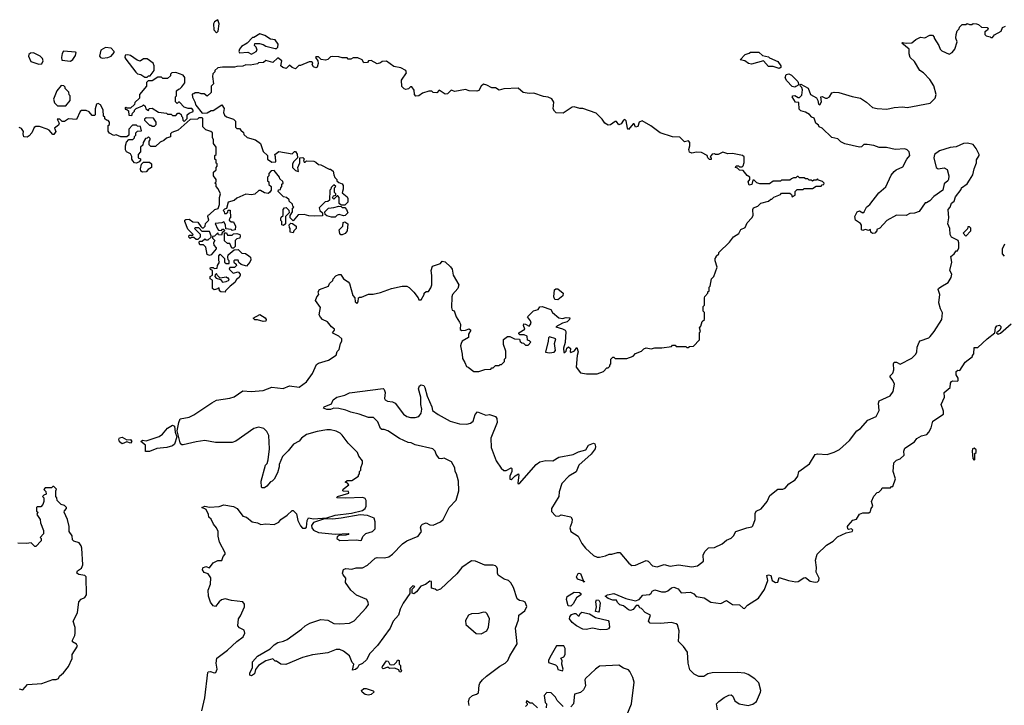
# Model space of a CAD drawing. Extents: x 2348354 to 2479840, y 460476 to 613653.
# Tile 103 of 256: x 2393249 to 2401476, y 522222 to 527950. Entities that reach past the tile are written whole.
import ezdxf

# ---------------------------------------------------------------- set-up
doc = ezdxf.new("R2010")
doc.units = 0

msp = doc.modelspace()

# ---------------------------------------------------------------- linework, layer by layer
at = {"layer": '0CON05XD'}
for points in [[(2394895, 527840), (2394907, 527853), (2394916.7, 527915), (2394905, 527950), (2394877, 527933), (2394867.5, 527915), (2394872.5, 527865), (2394895, 527840)], [(2399790, 527365), (2399785, 527382.5), (2399772.5, 527395), (2399770, 527405), (2399775, 527410), (2399838, 527378), (2399857.5, 527325), (2399906.4, 527296.4), (2399917.5, 527275), (2399923.3, 527243.3), (2399935, 527237.5), (2399948, 527265), (2399943.8, 527306.2), (2399955, 527308), (2399983.1, 527293.1), (2399996.8, 527293.2), (2400014.5, 527305), (2400035, 527338.8), (2400055, 527343.8), (2400095, 527342), (2400205, 527308), (2400273.9, 527293.9), (2400325, 527260), (2400375, 527216.7), (2400415, 527206.7), (2400495, 527202.5), (2400555, 527216.7), (2400625, 527221.2), (2400665, 527216.7), (2400857, 527253), (2400900, 527295), (2400907.5, 527325), (2400887, 527397), (2400855, 527450), (2400800, 527505), (2400770, 527525), (2400725, 527600), (2400690, 527635), (2400680, 527665), (2400680, 527705), (2400620, 527755), (2400625, 527760), (2400655, 527752.5), (2400705, 527757.5), (2400737.5, 527785), (2400775, 527803.3), (2400811.7, 527798.3), (2400855, 527820), (2400875, 527820), (2400890, 527805), (2400890, 527795), (2400930, 527735), (2400940, 527705), (2400955, 527690), (2401015, 527662.5), (2401040, 527675), (2401062.5, 527705), (2401082.5, 527765), (2401072.5, 527795), (2401073, 527827), (2401083, 527857), (2401100, 527875), (2401101.7, 527888.3), (2401125, 527910), (2401155, 527910), (2401165, 527917.5), (2401185, 527910), (2401205, 527910), (2401215, 527917.5), (2401245, 527916.7), (2401260.7, 527910.7), (2401286.7, 527886.7), (2401333.6, 527883.6), (2401342.5, 527875), (2401336.4, 527863.6), (2401312.5, 527847.5), (2401313.8, 527825), (2401324.1, 527814.1), (2401357, 527807), (2401365, 527800), (2401378.3, 527801.7), (2401395, 527822.5), (2401450, 527855), (2401462.5, 527885), (2401485, 527896.2)], [(2395185, 527663.3), (2395225.8, 527684.2), (2395232.5, 527695), (2395225, 527720), (2395210, 527735), (2395215, 527750), (2395251.7, 527751.7), (2395285, 527742.5), (2395305, 527730), (2395385, 527710), (2395395, 527710), (2395405, 527720), (2395410, 527745), (2395385, 527782.5), (2395345, 527787.5), (2395296.7, 527816.7), (2395255, 527832.5), (2395205, 527800), (2395195, 527800), (2395150, 527755), (2395102.5, 527725), (2395086.7, 527705), (2395080, 527685), (2395085, 527672.5), (2395155, 527678.8), (2395185, 527663.3)], [(2393675, 527602.5), (2393693, 527617), (2393715, 527650), (2393720, 527675), (2393715, 527680), (2393615, 527687.5), (2393603.6, 527666.4), (2393597.5, 527635), (2393601.7, 527611.7), (2393675, 527602.5)], [(2393938.3, 527628.3), (2393985, 527633.8), (2394012.5, 527645), (2394040, 527675), (2394040, 527685), (2394012.5, 527712.5), (2393965, 527716.7), (2393927.5, 527695), (2393917.5, 527645), (2393923.6, 527633.6), (2393938.3, 527628.3)], [(2399595, 527542.5), (2399545, 527560), (2399505, 527560), (2399465, 527607.5), (2399365, 527578.6), (2399340, 527585), (2399307, 527607), (2399270, 527615), (2399311.7, 527658.3), (2399345, 527670), (2399355, 527680), (2399425, 527680), (2399455, 527650), (2399505, 527640), (2399515, 527630), (2399585, 527600), (2399610, 527565), (2399608.3, 527551.7), (2399595, 527542.5)], [(2393408.3, 527578.3), (2393435, 527582.5), (2393446.7, 527606.7), (2393440, 527625), (2393420, 527645), (2393365, 527672.5), (2393338.3, 527671.7), (2393325, 527660), (2393322.5, 527645), (2393341.7, 527601.7), (2393408.3, 527578.3)], [(2394315, 527470), (2394325, 527480), (2394338.3, 527481.7), (2394372.5, 527525), (2394373.8, 527565), (2394365, 527586.7), (2394315, 527623.8), (2394285, 527623.3), (2394255, 527603.3), (2394231.7, 527611.7), (2394175, 527650), (2394153, 527657), (2394130, 527655), (2394127.5, 527635), (2394135, 527620), (2394220.7, 527510.7), (2394235, 527497.5), (2394261.7, 527491.7), (2394295, 527470), (2394315, 527470)], [(2397906.2, 525145), (2397898.3, 525048.3), (2397935, 525000), (2397985, 524990), (2398075, 524990), (2398128.3, 525011.7), (2398155, 525040), (2398165, 525040), (2398180, 525055), (2398180, 525065), (2398190, 525075), (2398190, 525115), (2398205, 525130), (2398215, 525130), (2398225, 525120), (2398321.7, 525118.3), (2398375, 525140), (2398395, 525160), (2398445, 525180), (2398465, 525200), (2398485, 525207.5), (2398525, 525200), (2398555, 525207.5), (2398615, 525207.5), (2398695, 525220), (2398705, 525230), (2398725, 525230), (2398735, 525220), (2398815, 525220), (2398825, 525210), (2398835, 525210), (2398845, 525220), (2398878.3, 525221.7), (2398930, 525275), (2398930, 525335), (2398937.5, 525345), (2398930, 525375), (2398941.7, 525388.3), (2398951.7, 525428.3), (2398970, 525445), (2398970, 525505), (2398960, 525515), (2398960, 525555), (2398970, 525565), (2398970, 525625), (2398973, 525637), (2399000, 525665), (2399000, 525675), (2399010, 525685), (2399010, 525715), (2399020, 525725), (2399030, 525785), (2399050, 525805), (2399077, 525883), (2399060, 525935), (2399060, 525955), (2399070, 525965), (2399070, 525975), (2399090, 525995), (2399090, 526005), (2399179.3, 526090.7), (2399213.6, 526136.4), (2399257.5, 526165), (2399273.6, 526196.4), (2399310, 526215), (2399327.7, 526252.3), (2399366.4, 526293.6), (2399377.5, 526315), (2399373.8, 526365), (2399380.7, 526379.3), (2399417, 526393), (2399443, 526417), (2399507, 526433), (2399525, 526450), (2399535, 526450), (2399551.7, 526468.3), (2399605, 526490), (2399615, 526500), (2399685, 526500), (2399698.3, 526488.3), (2399705, 526470), (2399730, 526485), (2399730, 526515), (2399745, 526530), (2399795, 526530), (2399805, 526540), (2399875, 526540), (2399905, 526560), (2399945, 526560), (2399955, 526570), (2399968.3, 526571.7), (2399970, 526585), (2399958.3, 526598.3), (2399925, 526610), (2399915, 526620), (2399905, 526610), (2399885, 526610), (2399875, 526600), (2399865, 526610), (2399845, 526610), (2399835, 526620), (2399815, 526620), (2399805, 526630), (2399765, 526630), (2399755, 526640), (2399745, 526640), (2399735, 526630), (2399715, 526630), (2399698.3, 526621.7), (2399685, 526610), (2399615, 526610), (2399605, 526600), (2399545, 526600), (2399515, 526580), (2399435, 526580), (2399408.3, 526588.3), (2399385, 526610), (2399375, 526610), (2399366.1, 526573.9), (2399345, 526566.7), (2399336.2, 526595), (2399350, 526615), (2399350, 526635), (2399327.5, 526647.5), (2399295, 526690), (2399265, 526692.5), (2399248.3, 526708.3), (2399230, 526715), (2399235, 526730), (2399255, 526730), (2399265, 526720), (2399285, 526720), (2399295, 526730), (2399303, 526757), (2399302.5, 526805), (2399290, 526815), (2399205, 526833.3), (2399165, 526830), (2399125, 526842.5), (2399085, 526822.5), (2399063, 526823), (2399055, 526830), (2399035, 526827.5), (2399020, 526805), (2399027, 526797), (2399027, 526783), (2399013, 526783), (2399000, 526795), (2398992.5, 526815), (2398945, 526840), (2398905, 526843.3), (2398865, 526834), (2398845, 526843.8), (2398840, 526865), (2398850, 526895), (2398850, 526925), (2398837, 526937), (2398805, 526930), (2398765, 526967.5), (2398705, 526972.5), (2398600, 527005), (2398522.3, 527062.3), (2398450, 527105), (2398426.4, 527093.6), (2398415, 527057.5), (2398395, 527052.5), (2398385, 527080), (2398375, 527080), (2398335, 527032.5), (2398327.5, 527045), (2398316, 527106), (2398306.2, 527116.2), (2398295, 527110), (2398275, 527080), (2398255, 527072.5), (2398235, 527100), (2398225, 527100), (2398185, 527072.5), (2398165, 527067.5), (2398137.5, 527085), (2398115, 527120), (2398065, 527170), (2397955, 527207.5), (2397928.3, 527208.3), (2397881.7, 527221.7), (2397865, 527220), (2397791.7, 527168.3), (2397733, 527173), (2397717.5, 527185), (2397707.5, 527205), (2397711.7, 527261.7), (2397695, 527287.5), (2397665, 527302.5), (2397625, 527307.5), (2397545, 527337.5), (2397505, 527333.3), (2397455, 527342.5), (2397415, 527377.5), (2397295, 527372.5), (2397255, 527362.5), (2397225, 527380), (2397195, 527380), (2397153.6, 527403.6), (2397125, 527410), (2397106.2, 527395), (2397085, 527357.5), (2397068.3, 527351.7), (2397005, 527356.2), (2396975, 527366.7), (2396885, 527350), (2396855, 527360), (2396825, 527330), (2396805, 527327.5), (2396755, 527360), (2396735, 527340), (2396703, 527343), (2396691.7, 527351.7), (2396668.3, 527351.7), (2396615, 527337.5), (2396585, 527312.5), (2396560.7, 527310.7), (2396547.5, 527325), (2396545, 527360), (2396525, 527390), (2396515, 527390), (2396497, 527373), (2396475, 527367.5), (2396461.7, 527371.7), (2396443, 527393), (2396440, 527445), (2396480, 527505), (2396476.4, 527526.4), (2396435, 527547.5), (2396375, 527560), (2396315, 527602.5), (2396278.3, 527601.7), (2396265, 527590), (2396235, 527580), (2396185, 527610), (2396163.3, 527606.7), (2396155, 527592.5), (2396125, 527590), (2396110, 527615), (2396075, 527630), (2396035, 527630), (2396015, 527620), (2395995, 527620), (2395985, 527630), (2395945, 527630), (2395915, 527640), (2395865, 527642.5), (2395845, 527640), (2395825, 527617.5), (2395805, 527612.5), (2395768.3, 527618.3), (2395745, 527640), (2395725, 527640), (2395720, 527635), (2395740, 527605), (2395742.5, 527585), (2395735, 527552.5), (2395725, 527547.5), (2395705, 527557.5), (2395692.5, 527575), (2395698.3, 527588.3), (2395687.5, 527597.5), (2395667, 527597), (2395595, 527567.5), (2395582.5, 527567.5), (2395555, 527540), (2395525, 527550), (2395505, 527570), (2395475, 527543.3), (2395449.3, 527549.3), (2395432.5, 527565), (2395440, 527605), (2395405, 527630), (2395365, 527592.5), (2395305, 527610), (2395287, 527593), (2395245, 527590), (2395235, 527582.5), (2395175, 527570), (2395138.3, 527571.7), (2395115, 527562.5), (2395065, 527560), (2395045, 527552.5), (2394945, 527553.3), (2394905, 527547.5), (2394880, 527525), (2394880, 527515), (2394863, 527497), (2394860, 527475), (2394870, 527415), (2394850, 527395), (2394848.3, 527341.7), (2394815, 527310), (2394791.7, 527331.7), (2394765, 527330), (2394745, 527340), (2394715, 527340), (2394705, 527330), (2394691.7, 527328.3), (2394693, 527303), (2394712.5, 527265), (2394720, 527235), (2394775, 527170), (2394817, 527173), (2394848.3, 527191.7), (2394865, 527192.5), (2394938.3, 527238.3), (2394957, 527207), (2394952.5, 527175), (2394961.7, 527151.7), (2394978.3, 527138.3), (2395035, 527120), (2395051.7, 527101.7), (2395051.7, 527051.7), (2395065, 527040), (2395085, 527040), (2395098.3, 527028.3), (2395118.3, 527008.3), (2395121.7, 526991.7), (2395150, 526965), (2395220, 526945), (2395262.5, 526915), (2395285, 526850), (2395320, 526815), (2395320, 526785), (2395355, 526760), (2395388.3, 526761.7), (2395387.5, 526805), (2395380, 526825), (2395415, 526847.5), (2395525, 526830), (2395545, 526850), (2395555, 526850), (2395567, 526827), (2395570, 526795), (2395540, 526765), (2395530, 526745), (2395530, 526715), (2395555, 526690), (2395578.3, 526681.7), (2395572.5, 526715), (2395590, 526755), (2395590, 526795), (2395615, 526800), (2395630, 526785), (2395620, 526775), (2395625, 526760), (2395635, 526760), (2395645, 526770), (2395707, 526767), (2395725, 526760), (2395745, 526740), (2395765, 526737.5), (2395835, 526702.5), (2395845, 526702.5), (2395870, 526685), (2395873, 526653), (2395881.7, 526631.7), (2395900, 526615), (2395900, 526605), (2395915, 526590), (2395945, 526577.5), (2395952.5, 526565), (2395952.5, 526535), (2395942.5, 526502.5), (2395985, 526470), (2395992.5, 526455), (2395990, 526425), (2395965, 526400), (2395935, 526400), (2395920, 526415), (2395920, 526465), (2395908.3, 526478.3), (2395901.7, 526478.3), (2395875, 526450), (2395861.7, 526461.7), (2395871.7, 526478.3), (2395890, 526485), (2395890, 526495), (2395880, 526505), (2395880, 526545), (2395890, 526555), (2395875, 526570), (2395851.7, 526548.3), (2395850, 526535), (2395840, 526525), (2395838.3, 526441.7), (2395825, 526430), (2395801.7, 526428.3), (2395753, 526377), (2395757.5, 526355), (2395780, 526335), (2395778.3, 526311.7), (2395715, 526307.5), (2395665, 526310), (2395625, 526322.5), (2395575, 526320), (2395535, 526270), (2395510, 526295), (2395510, 526315), (2395530, 526345), (2395530, 526375), (2395540, 526385), (2395531.7, 526391.7), (2395528.3, 526408.3), (2395500, 526435), (2395500, 526445), (2395480, 526465), (2395455, 526470), (2395410, 526515), (2395411.7, 526528.3), (2395428.3, 526531.7), (2395430, 526545), (2395440, 526555), (2395440, 526575), (2395450, 526585), (2395448.3, 526598.3), (2395421.7, 526621.7), (2395420, 526635)], [(2394625, 527100), (2394650, 527125), (2394650, 527155), (2394665, 527170), (2394698.3, 527181.7), (2394700, 527195), (2394687, 527207), (2394658.3, 527208.3), (2394625, 527220), (2394585, 527260), (2394575, 527260), (2394565, 527250), (2394550, 527265), (2394550, 527305), (2394560, 527315), (2394560, 527355), (2394575, 527370), (2394588.3, 527371.7), (2394605, 527390), (2394628, 527422), (2394630, 527435), (2394628.3, 527468.3), (2394615, 527486.2), (2394555, 527508.8), (2394520, 527505), (2394510, 527495), (2394508.3, 527481.7), (2394485, 527460), (2394445, 527460), (2394435, 527470), (2394405, 527470), (2394355, 527440), (2394321.7, 527438.3), (2394310, 527425), (2394310, 527395), (2394250, 527325), (2394250, 527295), (2394211.7, 527258.3), (2394208.3, 527241.7), (2394175, 527210), (2394145, 527210), (2394135, 527220), (2394130, 527215), (2394131.7, 527201.7), (2394145, 527200), (2394158.3, 527188.3), (2394161.7, 527151.7), (2394185, 527150), (2394191.7, 527168.3), (2394210, 527185), (2394210, 527195), (2394221.7, 527208.3), (2394275, 527230), (2394285, 527240), (2394298.3, 527228.3), (2394302.5, 527205), (2394325, 527190), (2394331.7, 527208.3), (2394355, 527210), (2394408.3, 527178.3), (2394475, 527170), (2394485, 527160), (2394515, 527160), (2394525, 527150), (2394555, 527150), (2394571.7, 527168.3), (2394585, 527170), (2394598.3, 527158.3), (2394600, 527145), (2394610, 527135), (2394611.7, 527111.7), (2394625, 527100)], [(2399725, 527387.5), (2399705, 527392.5), (2399658.3, 527438.3), (2399646.2, 527465), (2399655, 527492.5), (2399675, 527497.5), (2399697, 527487), (2399752.5, 527435), (2399760, 527405), (2399735, 527392.5), (2399725, 527387.5)], [(2393635, 527230), (2393670, 527275), (2393670, 527315), (2393663, 527323), (2393660, 527345), (2393630, 527375), (2393630, 527385), (2393618.3, 527398.3), (2393595, 527400), (2393560, 527355), (2393532.5, 527285), (2393540, 527255), (2393565, 527230), (2393635, 527230)], [(2397008, 522282), (2397032.5, 522305), (2397066, 522314), (2397082.5, 522325), (2397089.5, 522390.5), (2397095, 522407.5), (2397115, 522433.3), (2397150, 522465), (2397262.4, 522547.6), (2397306.8, 522573.2), (2397329.2, 522595), (2397344.2, 522635), (2397406.2, 522735), (2397393.1, 522865), (2397416.7, 522935), (2397420, 522975), (2397469.5, 523010.5), (2397486.4, 523046.4), (2397473, 523083), (2397455, 523092.5), (2397425, 523096.7), (2397405, 523112.5), (2397375.9, 523205.9), (2397353.3, 523245), (2397335, 523263.3), (2397296.4, 523276.4), (2397248.3, 523308.3), (2397241.2, 523325), (2397243, 523363), (2397237.5, 523375), (2397226.1, 523386.1), (2397205, 523393.3), (2397135, 523392), (2397057, 523427), (2397025, 523428), (2396945, 523374), (2396900.7, 523319.3), (2396815, 523239.5), (2396765, 523190.8), (2396735, 523180), (2396721.7, 523191.7), (2396690.7, 523200.7), (2396690, 523255), (2396675, 523260), (2396638.9, 523231.1), (2396602.3, 523217.7), (2396565, 523168.8), (2396543.8, 523153.8), (2396528.3, 523158.3), (2396528.3, 523191.7), (2396550, 523215), (2396535, 523220), (2396510, 523195), (2396510, 523155), (2396454, 523075), (2396428, 523025), (2396415.8, 522975), (2396368.8, 522925), (2396345, 522866.2), (2396238.3, 522721.7), (2396175.8, 522654.2), (2396147, 522603), (2396115, 522571.4), (2396083.6, 522556.4), (2396071.2, 522535), (2396055, 522522), (2396030, 522515), (2396040, 522565), (2396028.3, 522578.3), (2396006.4, 522636.4), (2395954.1, 522674.1), (2395925, 522687.5), (2395895, 522687.5), (2395825, 522661.2), (2395695, 522643.8), (2395611.7, 522621.7), (2395473, 522563), (2395430, 522565), (2395395, 522590), (2395385, 522590), (2395365, 522610), (2395305, 522592.5), (2395245, 522553.3), (2395218.8, 522521.2), (2395210, 522485), (2395185, 522466.7), (2395173.3, 522473.3), (2395173.6, 522493.6), (2395193.3, 522535), (2395194.2, 522585.8), (2395237.5, 522632.5), (2395342.5, 522695), (2395375, 522726.7), (2395405, 522746.7), (2395455, 522757.5), (2395485, 522772.5), (2395603, 522857), (2395633.9, 522886.1), (2395675, 522907.5), (2395765, 522937.5), (2395823, 522933), (2395875, 522906.2), (2395925, 522902.5), (2396005, 522907.5), (2396045, 522926.2), (2396143.3, 523035), (2396162.5, 523065), (2396161.7, 523081.7), (2396150, 523105), (2396063, 523143), (2396015, 523182.5), (2395973, 523247), (2395973.3, 523285), (2395950.8, 523310.8), (2395946.2, 523325), (2395955, 523356.2), (2395975, 523364), (2396025, 523358.8), (2396060.5, 523369.5), (2396115, 523371.4), (2396156.8, 523393.2), (2396218.3, 523451.7), (2396235, 523456), (2396297.3, 523452.7), (2396335, 523462.9), (2396365, 523484.4), (2396448.6, 523571.4), (2396485, 523596.7), (2396580, 523635), (2396607.5, 523675), (2396598.8, 523705), (2396603.3, 523725), (2396615, 523736.2), (2396645, 523746.2), (2396675, 523728.8), (2396705, 523726.2), (2396765, 523756), (2396788.8, 523775), (2396837.1, 523875), (2396896, 523935), (2396917.5, 524015), (2396915.8, 524095.8), (2396900, 524155), (2396888.8, 524175), (2396886, 524205), (2396856.2, 524255), (2396795, 524287.5), (2396775, 524280), (2396755, 524282.5), (2396729.5, 524319.5), (2396720, 524345), (2396700, 524365), (2396555, 524397.5), (2396520, 524415), (2396495, 524416.7), (2396421.7, 524451.7), (2396324.2, 524514.2), (2396295, 524526.7), (2396275, 524526.7), (2396263.8, 524535), (2396240.5, 524590.5), (2396205, 524627.5), (2396165, 524626.7), (2396085, 524654), (2396015, 524670), (2395975, 524688.8), (2395915, 524701.2), (2395875, 524704), (2395845, 524692.9), (2395815, 524692), (2395787.5, 524705), (2395793.9, 524716.1), (2395855, 524740), (2395870, 524775), (2395900, 524795), (2395965, 524812.5), (2396005, 524832.5), (2396285, 524870), (2396295, 524860), (2396302, 524835), (2396296.4, 524786.4), (2396303.3, 524775), (2396322.7, 524762.7), (2396365, 524756.2), (2396385.8, 524745.8), (2396455, 524653.8), (2396485, 524634), (2396513.6, 524626.4), (2396555, 524626), (2396584.1, 524635.9), (2396605, 524662.5), (2396610.8, 524695), (2396600.8, 524735), (2396602.5, 524795), (2396581.2, 524865), (2396589.3, 524890.7), (2396605, 524900), (2396625, 524892.5), (2396635.9, 524875.9), (2396654.2, 524804.2), (2396692.5, 524715), (2396698.8, 524685), (2396745, 524651.2), (2396845.6, 524595.6), (2396925, 524574.2), (2396985, 524570.8), (2397015, 524578), (2397037.5, 524595), (2397055, 524652.5), (2397075, 524672.5), (2397145, 524646.7), (2397175, 524650.6), (2397225.7, 524635.7), (2397236.9, 524616.9), (2397238.6, 524585), (2397186, 524455), (2397189.2, 524375), (2397231.2, 524265), (2397272.3, 524202.3), (2397295, 524183.3), (2397315, 524183.3), (2397355, 524206.7), (2397360.7, 524200.7), (2397362.5, 524175), (2397344, 524136), (2397345, 524110), (2397355, 524107.5), (2397365, 524113.8), (2397388.3, 524138.3), (2397416.7, 524156.7), (2397420, 524145), (2397411.2, 524081.2), (2397415, 524072.5), (2397425, 524076.2), (2397565, 524234.2), (2397595, 524256.2), (2397645, 524266.2), (2397704.3, 524265.7), (2397755, 524295.6), (2397874.1, 524315.9), (2397919.5, 524340.5), (2397980, 524355), (2398002.5, 524395), (2398045, 524412.5), (2398055, 524407.5), (2398060, 524385), (2398056.7, 524365), (2398025, 524320), (2397920.7, 524229.3), (2397897.8, 524172.2), (2397838, 524135), (2397780, 524075), (2397756.7, 524005), (2397754.3, 523965), (2397692, 523865), (2397691.7, 523841.7), (2397726.1, 523806.1), (2397755, 523803.3), (2397775, 523813.3), (2397855.8, 523795.8), (2397865.9, 523775.9), (2397862.1, 523747.9), (2397846.7, 523705), (2397853.3, 523675), (2397914.4, 523634.4), (2397946, 523575), (2397976, 523535), (2398045, 523473.8), (2398075, 523460), (2398095, 523460.8), (2398145, 523471.4), (2398174.4, 523485.6), (2398195.8, 523484.2), (2398245, 523498.8), (2398265, 523498.8), (2398340.3, 523410.3), (2398365, 523391.2), (2398395, 523392), (2398485, 523431.2), (2398500, 523425), (2398537.9, 523387.9), (2398575, 523378.9), (2398635, 523397.8), (2398685.5, 523385.5), (2398755, 523394.6), (2398865, 523380), (2398912.8, 523387.2), (2398962.5, 523425), (2398959.2, 523475), (2398975, 523506.7), (2398995, 523530), (2399005, 523536.2), (2399055, 523540), (2399118.3, 523571.7), (2399155, 523602.5), (2399195, 523617.5), (2399213.6, 523636.4), (2399233.3, 523675), (2399323.8, 523703.8), (2399367, 523713), (2399375, 523720), (2399393.3, 523775), (2399393.8, 523825), (2399403.3, 523845), (2399445.9, 523864.1), (2399496.1, 523923.9), (2399516.7, 523975), (2399585, 524026.7), (2399625, 524026.7), (2399644.1, 524035.9), (2399675, 524071.2), (2399730, 524105), (2399750, 524135), (2399760, 524175), (2399849.7, 524240.3), (2399895, 524316.7), (2399915, 524323.3), (2399995, 524316.7), (2400053.9, 524336.1), (2400100.5, 524359.5), (2400184, 524435), (2400245, 524513.8), (2400276, 524535), (2400335, 524603.3), (2400405.7, 524634.3), (2400430.8, 524685), (2400425.8, 524745), (2400430, 524765), (2400522.3, 524807.7), (2400548, 524845), (2400558.8, 524905), (2400545.8, 524935.8), (2400523.8, 524965), (2400522.5, 524975), (2400543.6, 524996.4), (2400553.3, 525025), (2400550, 525075), (2400555, 525090), (2400575, 525090), (2400605, 525072.5), (2400705, 525121.2), (2400736.2, 525155), (2400746.2, 525175), (2400748.8, 525215), (2400764.2, 525255.8), (2400774.3, 525265.7), (2400845, 525291.2), (2400857.7, 525302.3), (2400891.2, 525345), (2400953.9, 525446.1), (2400960.7, 525500.7), (2400943.3, 525535), (2400928.8, 525585), (2400936.4, 525653.6), (2400923.8, 525695), (2400926.7, 525705), (2400945, 525718.8), (2401007, 525753), (2401033.3, 525795), (2401036.7, 525825), (2401022.5, 525855), (2401037.5, 525925), (2401028.3, 525971.7), (2401056.4, 525993.6), (2401075, 526020), (2401085, 526020), (2401096.7, 526045), (2401096.7, 526086.7), (2401090, 526105), (2401035, 526132.5), (2401023.3, 526155), (2401022.5, 526205), (2401003.3, 526245), (2401014, 526295), (2401006.7, 526365), (2401023.3, 526385), (2401033.9, 526416.1), (2401057.5, 526435), (2401069.3, 526470.7), (2401115, 526530), (2401120, 526545), (2401165, 526577.5), (2401185, 526610), (2401213.3, 526655), (2401223.3, 526705), (2401243.3, 526755), (2401245, 526780), (2401267.5, 526815), (2401267, 526823), (2401240, 526875), (2401216.1, 526906.1), (2401169.5, 526919.5), (2401135, 526916.2), (2401075, 526888), (2401025, 526881.2), (2400935, 526853.3), (2400893.3, 526825), (2400887.5, 526795), (2400906.4, 526716.4), (2400925, 526703.8), (2400975, 526711.2), (2400999.3, 526699.3), (2401012.5, 526645), (2401010, 526615), (2401005, 526602.5), (2400975, 526580), (2400963, 526527), (2400886.1, 526473.9), (2400855, 526437.5), (2400825, 526420), (2400815, 526420), (2400763.6, 526346.4), (2400725, 526332.5), (2400688.3, 526331.7), (2400656.1, 526313.9), (2400575, 526317.5), (2400495, 526272.5), (2400435, 526207.5), (2400411.7, 526198.3), (2400410, 526185), (2400395, 526167.5), (2400375, 526163.3), (2400360, 526175), (2400357.5, 526197.5), (2400345, 526190), (2400315, 526197.5), (2400295, 526190), (2400283.6, 526193.6), (2400283, 526233), (2400276.1, 526246.1), (2400232.5, 526275), (2400227.5, 526305), (2400247.5, 526345), (2400265, 526353.3), (2400295, 526337.5), (2400306.4, 526343.6), (2400325, 526382.5), (2400352.7, 526407.3), (2400427.9, 526502.1), (2400486.8, 526553.2), (2400530, 526650), (2400557, 526683), (2400573, 526697), (2400629.3, 526720.7), (2400661.2, 526785), (2400686.7, 526815), (2400680, 526845), (2400663.6, 526863.6), (2400645, 526870), (2400565, 526866.2), (2400491.7, 526881.7), (2400431.7, 526881.7), (2400385, 526898.8), (2400331.7, 526908.3), (2400303.6, 526906.4), (2400283.6, 526886.4), (2400265, 526884), (2400143.4, 526913.4), (2400110.6, 526930.6), (2400085, 526953.3), (2400035, 526966), (2399955, 527042.5), (2399930, 527055), (2399925, 527070), (2399902.5, 527085), (2399886.4, 527126.4), (2399867, 527137), (2399849.3, 527159.3), (2399815, 527177.5), (2399775, 527188.8), (2399761.7, 527201.7), (2399758.3, 527258.3), (2399730.7, 527260.7), (2399703.6, 527306.4), (2399710, 527315), (2399725, 527317.5), (2399755, 527300), (2399765, 527300), (2399785, 527320), (2399790, 527365)], [(2395420, 526635), (2395375, 526690), (2395351.7, 526688.3), (2395330, 526665), (2395330, 526645), (2395320, 526635), (2395320, 526605), (2395330, 526595), (2395331.7, 526571.7), (2395350, 526555), (2395350, 526525), (2395337.5, 526505), (2395325, 526497.5), (2395293.6, 526503.6), (2395261.7, 526521.7), (2395248.3, 526521.7), (2395215, 526493.3), (2395185, 526486.2), (2395138.3, 526491.7), (2395065, 526460), (2395041.7, 526438.3), (2394990, 526425), (2394978.3, 526371.7), (2394961.7, 526368.3), (2394950, 526355), (2394958.3, 526348.3), (2394961.7, 526331.7), (2394975, 526330), (2394988.3, 526341.7), (2394991.7, 526358.3), (2395008.3, 526358.3), (2395010, 526295), (2395001.7, 526288.3), (2395000, 526275), (2395015, 526260), (2395035, 526260), (2395052.5, 526225), (2395050, 526195), (2395025, 526190), (2395015, 526197.5), (2394971.7, 526201.7), (2394970, 526235), (2394955, 526260), (2394937.5, 526252.5), (2394881.7, 526248.3), (2394901.7, 526201.7), (2394911.7, 526191.7), (2394935, 526190), (2394945, 526200), (2394955, 526200), (2394960, 526185), (2394941.7, 526168.3), (2394935, 526150), (2394911.7, 526151.7), (2394905, 526170), (2394878.3, 526141.7), (2394861.7, 526138.3), (2394860, 526125), (2394880, 526105), (2394870, 526085), (2394872.5, 526065), (2394890, 526045), (2394890, 526035), (2394850, 525985), (2394835, 525980), (2394817, 525987), (2394805, 526050), (2394785, 526070), (2394755, 526070), (2394750, 526085), (2394751.7, 526098.3), (2394775, 526100), (2394795, 526120), (2394805, 526110), (2394825, 526110), (2394848.3, 526131.7), (2394850, 526145), (2394835, 526180), (2394775, 526180), (2394745, 526210), (2394715, 526210), (2394710, 526205), (2394757.5, 526157.5), (2394757, 526133), (2394737.5, 526112.5), (2394723, 526113), (2394705, 526130), (2394685, 526130), (2394673, 526123), (2394663, 526133), (2394665, 526150), (2394695, 526150), (2394700, 526155), (2394655, 526200), (2394630, 526265), (2394630, 526275), (2394638.3, 526281.7), (2394665, 526282.5), (2394695, 526262.5), (2394737.5, 526257.5), (2394761.7, 526221.7), (2394775, 526210), (2394785, 526210), (2394800, 526225), (2394801.7, 526248.3), (2394830, 526275), (2394820, 526305), (2394823.6, 526316.4), (2394835, 526322.5), (2394880, 526365), (2394908.3, 526371.7), (2394920, 526405), (2394920, 526465), (2394927.5, 526495), (2394907, 526537), (2394890, 526555), (2394890, 526575), (2394880, 526585), (2394890, 526595), (2394890, 526615), (2394870, 526645), (2394870, 526675), (2394890, 526695), (2394890, 526715), (2394900, 526725), (2394900, 526745), (2394891.7, 526751.7), (2394890, 526775), (2394880, 526785), (2394880, 526815), (2394890, 526825), (2394890, 526885), (2394870, 526915), (2394870, 526945), (2394860, 526965), (2394860, 527005), (2394847, 527017), (2394805, 527030), (2394780, 527055), (2394780, 527125), (2394775, 527130), (2394745, 527130), (2394735, 527120), (2394672.5, 527117.5), (2394573, 527027), (2394521.7, 527008.3), (2394510, 526995), (2394508.3, 526971.7), (2394475, 526960), (2394455, 526940), (2394423, 526927), (2394385, 526890), (2394345, 526890), (2394330, 526905), (2394330, 526935), (2394340, 526945), (2394338.3, 526958.3), (2394325, 526970), (2394315, 526960), (2394301.7, 526958.3), (2394280, 526925), (2394278.3, 526901.7), (2394260, 526885), (2394260, 526845), (2394240, 526825), (2394240, 526795), (2394258.3, 526788.3), (2394260, 526775), (2394248.3, 526761.7), (2394225, 526752.5), (2394210, 526755), (2394195, 526770), (2394187.5, 526785), (2394187, 526807), (2394175, 526830), (2394142.5, 526845), (2394133.6, 526863.6), (2394132.5, 526895), (2394143, 526927), (2394161.7, 526948.3), (2394195, 526950), (2394208.3, 526961.7), (2394210, 526975), (2394220, 526985), (2394220, 527005), (2394235, 527020), (2394268.3, 527021.7), (2394258.3, 527058.3), (2394235, 527060), (2394225, 527070), (2394191.7, 527068.3), (2394160, 527035), (2394160, 526985), (2394145, 526970), (2394095, 526970), (2394055, 526987.5), (2394035, 526982.5), (2394000.7, 527000.7), (2393988.3, 527018.3), (2393990, 527065), (2394000, 527075), (2394000, 527095), (2393988.3, 527108.3), (2393975, 527110), (2393961.7, 527121.7), (2393960, 527135), (2393950, 527145), (2393947, 527197), (2393925, 527237.5), (2393905, 527250), (2393890, 527245), (2393880, 527205), (2393880, 527155), (2393875, 527150), (2393855, 527150), (2393829.3, 527179.3), (2393805, 527192.5), (2393765, 527192.5), (2393755, 527182.5), (2393725, 527117.5), (2393658.3, 527121.7), (2393625, 527100), (2393605, 527100), (2393585, 527120), (2393561.7, 527118.3), (2393580, 527085), (2393575, 527070), (2393540, 527045), (2393550, 527015), (2393535, 526990), (2393525, 526990), (2393496.4, 527026.4), (2393480, 527035), (2393415, 527056.7), (2393385, 527057.5), (2393371.7, 527048.3), (2393350, 527005), (2393329.3, 526980.7), (2393311.7, 526968.3), (2393285, 526970), (2393277.5, 526995), (2393280, 527015), (2393265, 527040), (2393245, 527048.8)], [(2394375, 527060), (2394390, 527075), (2394390, 527095), (2394368.3, 527128.3), (2394305, 527130), (2394291.7, 527118.3), (2394291.7, 527111.7), (2394335, 527070), (2394345, 527070), (2394355, 527060), (2394375, 527060)], [(2394275, 526677.5), (2394262.5, 526685), (2394260, 526705), (2394268.3, 526741.7), (2394285, 526760), (2394335, 526760), (2394350, 526745), (2394350, 526715), (2394321.7, 526698.3), (2394305, 526680), (2394275, 526677.5)], [(2395455, 526230), (2395440, 526235), (2395440, 526265), (2395431.7, 526271.7), (2395430, 526285), (2395435, 526300), (2395450, 526315), (2395450, 526365), (2395461.7, 526378.3), (2395475, 526380), (2395498.3, 526358.3), (2395500, 526335), (2395470, 526305), (2395470, 526245), (2395455, 526230)], [(2395885, 526300), (2395855, 526300), (2395815, 526310), (2395801.7, 526321.7), (2395800, 526345), (2395830, 526375), (2395875, 526380), (2395915, 526392.5), (2395935, 526390), (2395945, 526380), (2395965, 526380), (2395980, 526365), (2395990, 526335), (2395970, 526315), (2395955, 526312.5), (2395918.3, 526321.7), (2395903, 526317), (2395885, 526300)], [(2395535, 526170), (2395510, 526175), (2395510, 526205), (2395503, 526213), (2395500, 526235), (2395515, 526250), (2395528.3, 526248.3), (2395560, 526225), (2395560, 526205), (2395540, 526185), (2395535, 526170)], [(2395945, 526152.5), (2395933, 526153), (2395923, 526163), (2395920, 526195), (2395950, 526225), (2395952.5, 526255), (2395965, 526260), (2395990, 526245), (2395986.7, 526185), (2395970, 526165), (2395945, 526152.5)], [(2401155, 526142.5), (2401197.5, 526185), (2401197, 526207), (2401185, 526220), (2401171.7, 526218.3), (2401168.3, 526201.7), (2401133, 526167), (2401155, 526142.5)], [(2395035, 526040), (2395021.7, 526041.7), (2395005, 526080), (2394985, 526080), (2394961.7, 526101.7), (2394961.7, 526168.3), (2394978.3, 526168.3), (2394985, 526150), (2395025, 526150), (2395035, 526160), (2395065, 526162.5), (2395087.5, 526155), (2395092.5, 526145), (2395087.5, 526125), (2395065, 526120), (2395050, 526105), (2395050, 526055), (2395035, 526040)], [(2401477.5, 525975), (2401462.5, 525995), (2401462.5, 526035), (2401481.7, 526078.3)], [(2394965, 525672.5), (2394930, 525675), (2394920, 525685), (2394915, 525710), (2394905, 525700), (2394875, 525692.5), (2394860, 525705), (2394860, 525775), (2394840, 525785), (2394840, 525805), (2394860, 525815), (2394860, 525855), (2394843.6, 525863.6), (2394840, 525875), (2394845, 525880), (2394865, 525880), (2394875, 525870), (2394900, 525875), (2394903, 525897), (2394917.5, 525925), (2394912.5, 525935), (2394912.5, 525977.5), (2394925, 525990), (2394960, 525955), (2394960, 525925), (2394975, 525912.5), (2394998.3, 525911.7), (2395000, 525935), (2394990, 525945), (2394987.5, 525965), (2394990, 525985), (2395041.7, 526028.3), (2395075, 526030), (2395105, 526000), (2395135, 525997.5), (2395165, 525977.5), (2395176.7, 525965), (2395180, 525945), (2395173.3, 525925), (2395145, 525890), (2395100, 525905), (2395081.7, 525921.7), (2395075, 525940), (2395045, 525940), (2395040, 525935), (2395040, 525925), (2395058.3, 525908.3), (2395060, 525895), (2395045, 525880), (2395005, 525880), (2395000, 525865), (2395033, 525833), (2395075, 525842.5), (2395092.5, 525825), (2395092.5, 525815), (2395083, 525797), (2395060.7, 525779.3), (2395046.4, 525753.6), (2395007, 525723), (2394970, 525685), (2394965, 525672.5)], [(2394770, 522175), (2394796.7, 522285), (2394820, 522495), (2394825, 522502.5), (2394845, 522503.3), (2394875, 522493.3), (2394887.5, 522495), (2394898.8, 522525), (2394890, 522575), (2394896.7, 522615), (2394985, 522681.2), (2395063.3, 522755), (2395117.5, 522795), (2395130, 522825), (2395125, 522850), (2395085, 522870), (2395072.5, 522885), (2395077.5, 522945), (2395095, 522970), (2395127.5, 523045), (2395126.4, 523066.4), (2395115, 523087.5), (2395018.3, 523098.3), (2394965, 523112.5), (2394935, 523102.5), (2394915, 523086.7), (2394885, 523046.7), (2394865, 523053.3), (2394842.3, 523082.3), (2394826.7, 523135), (2394823.9, 523183.9), (2394842.5, 523235), (2394846.4, 523286.4), (2394825, 523320), (2394790.7, 523330.7), (2394777.5, 523355), (2394778.3, 523371.7), (2394805, 523382.5), (2394835, 523370), (2394865, 523412.5), (2394905, 523432.5), (2394938.3, 523431.7), (2394950, 523465), (2394967.5, 523485), (2394967.5, 523495), (2394918.8, 523585), (2394906.7, 523635), (2394907.5, 523675), (2394892.5, 523705), (2394867.5, 523735), (2394848.3, 523778.3), (2394830, 523795), (2394827.5, 523815), (2394807.7, 523857.7), (2394770, 523875), (2394795, 523886.2), (2394835, 523877.5), (2394915, 523882.5), (2394955, 523896.7), (2395035, 523882.5), (2395067.5, 523865), (2395115, 523803.3), (2395145, 523793.3), (2395192.5, 523755), (2395235, 523746.2), (2395265, 523732), (2395305, 523736.7), (2395376.4, 523733.6), (2395415, 523752.5), (2395430, 523775), (2395485, 523810), (2395525, 523850), (2395535, 523850), (2395561.7, 523821.7), (2395572.5, 523765), (2395595, 523720), (2395613, 523703), (2395635, 523702.5), (2395645, 523710), (2395650, 523765), (2395661.2, 523788.8), (2395705, 523780), (2395815, 523787.5), (2395885, 523810), (2396023, 523827), (2396115, 523850), (2396135, 523866.7), (2396144, 523885), (2396144.1, 523934.1), (2396135, 523948.8), (2396117, 523957), (2395975, 523951.2), (2395900, 523955), (2395905, 523967.5), (2396000, 523995), (2395997, 524007), (2395955, 524010), (2395950, 524015), (2395951.7, 524028.3), (2396000, 524065), (2395988.3, 524078.3), (2395970, 524085), (2395985, 524100), (2396025, 524100), (2396080, 524135), (2396080, 524145), (2396090, 524155), (2396090, 524175), (2396100, 524185), (2396100, 524205), (2396112.5, 524245), (2396112.5, 524265), (2396083, 524303), (2396072.5, 524335), (2395995, 524412.5), (2395945, 524477.5), (2395927.5, 524495), (2395895, 524511.2), (2395845, 524523.3), (2395815, 524523.3), (2395735, 524510), (2395645, 524483.3), (2395605, 524452.5), (2395585, 524430), (2395537.5, 524405), (2395493, 524347), (2395445, 524300), (2395417.5, 524235), (2395417.5, 524215), (2395402.5, 524165), (2395375, 524110), (2395360, 524095), (2395345, 524090), (2395315, 524052.5), (2395295, 524040), (2395275, 524040), (2395270, 524045), (2395267.5, 524095), (2395303, 524227), (2395317, 524243), (2395326.4, 524273.6), (2395336.2, 524365), (2395330, 524475), (2395315, 524510), (2395290, 524535), (2395245, 524546.7), (2395206.4, 524533.6), (2395055, 524430), (2395025, 524418.8), (2394885, 524418.8), (2394795, 524433.8), (2394725, 524423.8), (2394615, 524396.7), (2394605, 524397.5), (2394590, 524415), (2394566, 524515), (2394578, 524585), (2394591.2, 524615), (2394665, 524628.8), (2394705, 524648.8), (2394855, 524750), (2394895, 524772.5), (2395005, 524786.7), (2395041.7, 524798.3), (2395115, 524848), (2395184.2, 524844.2), (2395285, 524853.3), (2395355, 524880), (2395450.7, 524869.3), (2395505, 524890), (2395585, 524878.8), (2395646.2, 524925), (2395696.7, 524995), (2395730, 525070), (2395745, 525080), (2395830, 525105), (2395893, 525147), (2395903, 525177), (2395920, 525195), (2395930, 525245), (2395940, 525265), (2395940, 525285), (2395915, 525306.7), (2395865, 525330), (2395862.5, 525335), (2395880, 525355), (2395880, 525365), (2395854.1, 525384.1), (2395822.5, 525425), (2395780, 525445), (2395762.5, 525465), (2395752.5, 525485), (2395762.5, 525545), (2395720, 525605), (2395732.5, 525635), (2395750, 525655), (2395742.5, 525675), (2395753.6, 525696.4), (2395830, 525725), (2395837.5, 525745), (2395865, 525770), (2395870, 525785), (2395890.7, 525809.3), (2395915, 525822.5), (2395931.7, 525821.7), (2395953.6, 525783.6), (2395995, 525760), (2396006.1, 525746.1), (2396032.5, 525645), (2396050, 525625), (2396053, 525593), (2396065, 525580), (2396077, 525593), (2396080, 525625), (2396088.3, 525631.7), (2396105, 525632.5), (2396165, 525656.7), (2396203, 525657), (2396265, 525670), (2396355, 525703.8), (2396445, 525723.3), (2396483, 525723), (2396503, 525713), (2396543, 525673), (2396580, 525625), (2396585, 525610), (2396605, 525610), (2396630, 525655), (2396630, 525665), (2396645, 525680), (2396665, 525680), (2396685, 525710), (2396693.3, 525735), (2396693.6, 525813.6), (2396687.5, 525855), (2396699.3, 525890.7), (2396765, 525912.5), (2396778.3, 525931.7), (2396805, 525926.7), (2396850, 525885), (2396863.3, 525865), (2396871.2, 525815), (2396920, 525735), (2396910, 525705), (2396866.4, 525653.6), (2396860, 525635), (2396857.5, 525545), (2396863, 525523), (2396878.3, 525518.3), (2396896.1, 525466.1), (2396923.9, 525423.9), (2396931.2, 525405), (2396930.7, 525360.7), (2396944, 525354), (2396973.6, 525356.4), (2397005, 525367.5), (2397020, 525355), (2396998.3, 525321.7), (2397000, 525295), (2396947, 525263), (2396937.5, 525245), (2396933.8, 525225), (2396947.5, 525155), (2396948.3, 525118.3), (2396970, 525085), (2396981.7, 525051.7), (2396997, 525047), (2397045, 525010), (2397085, 525010), (2397135, 525027.5), (2397185, 525030), (2397195, 525040), (2397205, 525040), (2397225, 525060), (2397255, 525060), (2397265, 525070), (2397275, 525070), (2397300, 525095), (2397300, 525115), (2397310, 525125), (2397312.5, 525155), (2397311.7, 525181.7), (2397292.5, 525235), (2397291.7, 525278.3), (2397325, 525302.5), (2397345, 525302.5), (2397385, 525282.5), (2397425, 525280), (2397431.7, 525261.7), (2397445, 525250), (2397458.3, 525248.3), (2397475, 525230), (2397498.3, 525231.7), (2397520, 525255), (2397508.3, 525268.3), (2397491.7, 525271.7), (2397490, 525305), (2397465, 525316.7), (2397428.3, 525318.3), (2397420, 525325), (2397420, 525335), (2397470, 525365), (2397460, 525395), (2397461.7, 525408.3), (2397475, 525407.5), (2397505, 525390), (2397515, 525400), (2397522.5, 525415), (2397516.7, 525435), (2397491.7, 525468.3), (2397541.7, 525518.3), (2397581.7, 525528.3), (2397595, 525550), (2397615, 525552.5), (2397688.3, 525528.3), (2397702.5, 525505), (2397755, 525458.8), (2397785, 525453.8), (2397815, 525461.2), (2397845, 525460), (2397843.3, 525445), (2397825, 525426.2), (2397785, 525413.8), (2397730, 525385), (2397785.9, 525365.9), (2397805.8, 525355.8), (2397813.9, 525343.9), (2397806.1, 525253.9), (2397793.8, 525205), (2397795, 525170), (2397805, 525170), (2397815, 525180), (2397820, 525205), (2397835, 525217.5), (2397851.7, 525201.7), (2397850, 525175), (2397855, 525170), (2397886.4, 525183.6), (2397905, 525210), (2397915.8, 525175), (2397906.2, 525145)], [(2394945, 525757.5), (2394975, 525762.5), (2395000, 525775), (2394995, 525790), (2394985, 525790), (2394975, 525800), (2394925, 525790), (2394901.7, 525811.7), (2394895, 525830), (2394881.7, 525818.3), (2394880, 525805), (2394891.7, 525791.7), (2394928.3, 525778.3), (2394945, 525757.5)], [(2397745, 525610), (2397721.7, 525611.7), (2397712.5, 525635), (2397718.3, 525691.7), (2397728.3, 525701.7), (2397745, 525700), (2397790, 525665), (2397788.3, 525641.7), (2397745, 525610)], [(2395285, 525427.5), (2395235, 525442.5), (2395215, 525442.5), (2395200, 525455), (2395255, 525487.5), (2395299.3, 525459.3), (2395310, 525445), (2395305, 525430), (2395285, 525427.5)], [(2399023.2, 523083.2), (2399107.3, 523072.7), (2399155, 523097.5), (2399205, 523063.8), (2399265, 523060), (2399295, 523032.5), (2399305, 523030), (2399331.7, 523058.3), (2399422.5, 523117.5), (2399471.7, 523188.3), (2399500, 523265), (2399492.5, 523305), (2399505, 523312.5), (2399525, 523307.5), (2399537.5, 523265), (2399565, 523247.5), (2399585, 523250), (2399595, 523290), (2399673.9, 523263.9), (2399735, 523253.3), (2399755, 523256.7), (2399802.3, 523287.7), (2399815, 523288.8), (2399855, 523260), (2399895, 523250), (2399915, 523252.5), (2399926.2, 523263.8), (2399930, 523285), (2399903.3, 523335), (2399906.4, 523373.6), (2399897.5, 523435), (2399912.5, 523485), (2399990.7, 523559.3), (2400045, 523592.5), (2400081.7, 523628.3), (2400155, 523662.5), (2400206.4, 523673.6), (2400210, 523685), (2400200, 523695), (2400175, 523690), (2400170, 523695), (2400167.5, 523715), (2400172.5, 523725), (2400210, 523770), (2400242.5, 523777.5), (2400265, 523817.5), (2400295, 523830), (2400345, 523830), (2400358.3, 523841.7), (2400362.5, 523865), (2400377.5, 523885), (2400367.5, 523925), (2400385, 523970), (2400415, 524000), (2400428.3, 524001.7), (2400450, 524025), (2400455, 524040), (2400525, 524040), (2400535, 524050), (2400545, 524050), (2400566.7, 524115), (2400548, 524175), (2400553, 524247), (2400575, 524270), (2400605, 524280), (2400638.3, 524311.7), (2400637.5, 524345), (2400645, 524370), (2400726.4, 524423.6), (2400745, 524450), (2400785, 524472.5), (2400830, 524485), (2400847, 524503), (2400865, 524540), (2400880, 524595), (2400967.5, 524655), (2400969.3, 524679.3), (2400950, 524735), (2400977.5, 524795), (2400972.5, 524835), (2401023, 524877), (2401027, 524913), (2401034.1, 524925.9), (2401045, 524932.5), (2401085, 524930), (2401090, 524935), (2401090, 524955), (2401073.6, 524983.6), (2401075, 525010), (2401088.3, 525021.7), (2401105, 525020), (2401150.5, 525089.5), (2401210, 525135), (2401210, 525145), (2401221.7, 525158.3), (2401225, 525210), (2401255, 525210), (2401332.5, 525285), (2401397.5, 525332.5), (2401403.3, 525375), (2401415, 525392.5), (2401437, 525397), (2401447, 525387), (2401447.5, 525375), (2401440, 525355), (2401410, 525335), (2401425, 525322.5), (2401445, 525330), (2401535, 525410)], [(2397675, 525167.5), (2397715, 525172.5), (2397727.5, 525185), (2397717.5, 525245), (2397730, 525285), (2397675, 525300), (2397668.3, 525291.7), (2397666.4, 525263.6), (2397643, 525173), (2397675, 525167.5)], [(2394301.7, 524341.7), (2394300, 524395), (2394262.5, 524425), (2394275, 524436), (2394305, 524432.5), (2394413.6, 524466.4), (2394443, 524487), (2394485, 524537.5), (2394525, 524562.5), (2394542.5, 524555), (2394547.5, 524505), (2394562, 524465), (2394542.5, 524405), (2394525, 524390), (2394480, 524375), (2394395, 524366.7), (2394335, 524342.5), (2394301.7, 524341.7)], [(2394105, 524407.3), (2394083.1, 524423.1), (2394077.1, 524445), (2394084.4, 524455.6), (2394105, 524462.5), (2394145, 524441.2), (2394175, 524441.4), (2394185.7, 524425), (2394175, 524412.5), (2394145, 524422), (2394105, 524407.3)], [(2401225, 524270), (2401230, 524275), (2401230, 524325), (2401240, 524335), (2401240, 524355), (2401225, 524370), (2401210, 524365), (2401207.5, 524345), (2401212.5, 524285), (2401225, 524270)], [(2393245, 522360), (2393275, 522351.2), (2393315, 522396), (2393435, 522403.8), (2393525, 522436.7), (2393555, 522437.5), (2393573, 522447), (2393582.5, 522465), (2393615, 522492.5), (2393656.7, 522545), (2393687, 522613), (2393687.5, 522645), (2393732.5, 522715), (2393723, 522733), (2393691.2, 522751.2), (2393690, 522765), (2393710, 522805), (2393712.5, 522825), (2393711.7, 522871.7), (2393697.5, 522925), (2393732.5, 522995), (2393744.1, 523085.9), (2393761.7, 523108.3), (2393795, 523123.8), (2393808.8, 523145), (2393803.8, 523295), (2393795, 523305.8), (2393742.5, 523315), (2393727, 523327), (2393732.5, 523345), (2393765, 523367.5), (2393777.5, 523395), (2393767.5, 523535), (2393762.5, 523555), (2393745, 523580), (2393703, 523593), (2393690, 523605), (2393687, 523637), (2393662.5, 523675), (2393662.5, 523715), (2393647.5, 523775), (2393620, 523835), (2393623, 523847), (2393640, 523865), (2393640, 523875), (2393625, 523890), (2393595, 523900), (2393561.7, 523931.7), (2393560, 523955), (2393550, 523965), (2393550, 524015), (2393558.3, 524028.3), (2393535, 524050), (2393525, 524050), (2393515, 524040), (2393461.7, 524038.3), (2393450, 524025), (2393468.3, 524008.3), (2393470, 523985), (2393451.7, 523978.3), (2393440, 523965), (2393450, 523955), (2393450, 523925), (2393441.7, 523898.3), (2393425, 523880), (2393395, 523880), (2393390, 523875), (2393390, 523845), (2393400, 523835), (2393392.5, 523815), (2393420, 523775), (2393423.3, 523745), (2393447, 523683), (2393447.5, 523655), (2393420, 523625), (2393430, 523615), (2393430, 523595), (2393385, 523550), (2393375, 523550), (2393345, 523580), (2393305, 523572.5), (2393235, 523577.5)], [(2396095, 523597.5), (2396105, 523602.5), (2396117.5, 523632.5), (2396141.7, 523658.3), (2396196.7, 523675), (2396218.8, 523695), (2396218.8, 523755), (2396210, 523785), (2396155, 523808.8), (2396095, 523813.3), (2395935, 523784), (2395865, 523776.2), (2395795, 523780), (2395705, 523748.8), (2395687.5, 523725), (2395690, 523705), (2395704, 523685), (2395745, 523665.8), (2395885, 523652.5), (2395998.3, 523658.3), (2395995, 523650), (2395975, 523642.5), (2395918.3, 523641.7), (2395900.7, 523629.3), (2395900, 523615), (2395925, 523600), (2396065, 523603.3), (2396095, 523597.5)], [(2397965, 523250), (2397960, 523260), (2397910, 523275), (2397902.5, 523295), (2397915, 523322.5), (2397925, 523326.7), (2397935, 523322.5), (2397960, 523260), (2397967.5, 523255), (2397965, 523250)], [(2397855, 523050), (2397833, 523053), (2397817.5, 523105), (2397825, 523130), (2397883.6, 523166.4), (2397927.5, 523165), (2397937.5, 523155), (2397937.5, 523145), (2397900.5, 523119.5), (2397875, 523070), (2397855, 523050)], [(2399080, 522185), (2399072.5, 522235), (2399090, 522255), (2399135, 522287.5), (2399175, 522307.5), (2399195, 522310), (2399208.3, 522298.3), (2399225, 522260), (2399260, 522235), (2399335, 522220), (2399375, 522230), (2399406.7, 522255), (2399439.3, 522330.7), (2399442.5, 522345), (2399425, 522410), (2399393, 522443), (2399335, 522480), (2399309.3, 522489.3), (2399243, 522497), (2399035, 522493.3), (2399000, 522485), (2398965, 522462.5), (2398925, 522462.5), (2398885, 522482.5), (2398849.3, 522519.3), (2398833.8, 522575), (2398828, 522665), (2398795, 522713.8), (2398754.5, 522754.5), (2398760.4, 522845), (2398745, 522893.3), (2398735, 522902.5), (2398695, 522914.2), (2398605, 522906), (2398518.3, 522908.3), (2398503.8, 522925), (2398520, 522975), (2398475, 522996.7), (2398445, 523030), (2398430, 523035), (2398420, 523055), (2398400, 523055), (2398376.4, 523023.6), (2398353.9, 523013.9), (2398335, 523020), (2398295, 523052.5), (2398265, 523060), (2398245, 523080), (2398235, 523100), (2398205, 523100), (2398165, 523113.3), (2398140, 523135), (2398160, 523145), (2398215, 523156), (2398315, 523113.8), (2398395, 523093.3), (2398425, 523106.2), (2398455, 523143.3), (2398511.7, 523148.3), (2398525, 523157.5), (2398535, 523176.7), (2398555, 523187.5), (2398610.7, 523170.7), (2398645, 523170), (2398665, 523177.5), (2398695, 523203.3), (2398715, 523208), (2398752.5, 523195), (2398775, 523162.5), (2398855, 523167.5), (2398883, 523153), (2398901.7, 523131.7), (2398969.5, 523119.5), (2399023.2, 523083.2)], [(2398085, 523000), (2398060, 523005), (2398070, 523045), (2398062.5, 523085), (2398068.3, 523101.7), (2398089.3, 523099.3), (2398098.3, 523078.3), (2398091.7, 523008.3), (2398085, 523000)], [(2397105, 522820), (2397152.5, 522845), (2397166.7, 522875), (2397173.8, 522945), (2397156.1, 522986.1), (2397145, 522996.7), (2397125, 523000), (2397085, 522990), (2397023.6, 522986.4), (2397000, 522975), (2396975, 522930), (2396976.4, 522896.4), (2397063, 522823), (2397105, 522820)], [(2398102.3, 522852.3), (2398035, 522866.2), (2397983.6, 522856.4), (2397955, 522858.8), (2397902.5, 522885), (2397865, 522913.3), (2397843.3, 522945), (2397845, 522960), (2397860.7, 522979.3), (2397885, 522990), (2397895, 522990), (2397915, 522970), (2397925, 522970), (2397931.7, 522988.3), (2397945, 523000), (2398010, 522985), (2398060, 522955), (2398165, 522930), (2398171.7, 522921.7), (2398176.7, 522875), (2398169.5, 522860.5), (2398155, 522853.8), (2398102.3, 522852.3)], [(2397785, 522510), (2397790, 522525), (2397780, 522565), (2397782.5, 522595), (2397770, 522615), (2397795, 522627.5), (2397807.5, 522645), (2397806.4, 522696.4), (2397795, 522717.5), (2397735, 522720), (2397679.3, 522620.7), (2397667.5, 522595), (2397668.3, 522578.3), (2397725, 522560), (2397740, 522545), (2397745, 522520), (2397785, 522510)], [(2396435, 522500), (2396421.7, 522501.7), (2396418.3, 522518.3), (2396381.7, 522531.7), (2396338.3, 522528.3), (2396325, 522540), (2396285, 522527.5), (2396277.5, 522535), (2396280, 522545), (2396315, 522593.3), (2396329.3, 522589.3), (2396343.3, 522563.3), (2396355, 522560), (2396377, 522563), (2396398.3, 522581.7), (2396405, 522600), (2396415, 522600), (2396420, 522595), (2396420, 522565), (2396430, 522555), (2396430, 522525), (2396440, 522515), (2396435, 522500)], [(2398316.7, 522125), (2398360, 522235), (2398383.8, 522415), (2398373.3, 522455), (2398347.5, 522505), (2398335, 522517.5), (2398293.3, 522533.3), (2398255, 522557.5), (2398095, 522547.5), (2398060, 522525), (2397977.5, 522445), (2397972.5, 522435), (2397976.4, 522383.6), (2397959.3, 522350.7), (2397935, 522327.5), (2397883.8, 522316.2), (2397877, 522233), (2397855, 522210)], [(2396165, 522306.7), (2396135, 522312.5), (2396110.5, 522330.5), (2396106.7, 522345), (2396125, 522361.2), (2396143.6, 522363.6), (2396201.7, 522341.7), (2396210, 522335), (2396185, 522312.5), (2396165, 522306.7)], [(2397005, 522220), (2396998.8, 522255), (2397008, 522282)], [(2397575, 522200), (2397535, 522240), (2397515, 522240), (2397485, 522260), (2397480, 522245), (2397488.3, 522238.3), (2397490, 522225), (2397477, 522213)], [(2397791.7, 522211.7), (2397740.7, 522260.7), (2397725, 522290), (2397690, 522325), (2397655, 522327.5), (2397632.5, 522305), (2397640, 522245), (2397650, 522235), (2397648.3, 522201.7)]]:
    msp.add_lwpolyline(points, dxfattribs=at)

doc.saveas('drawing.dxf')
